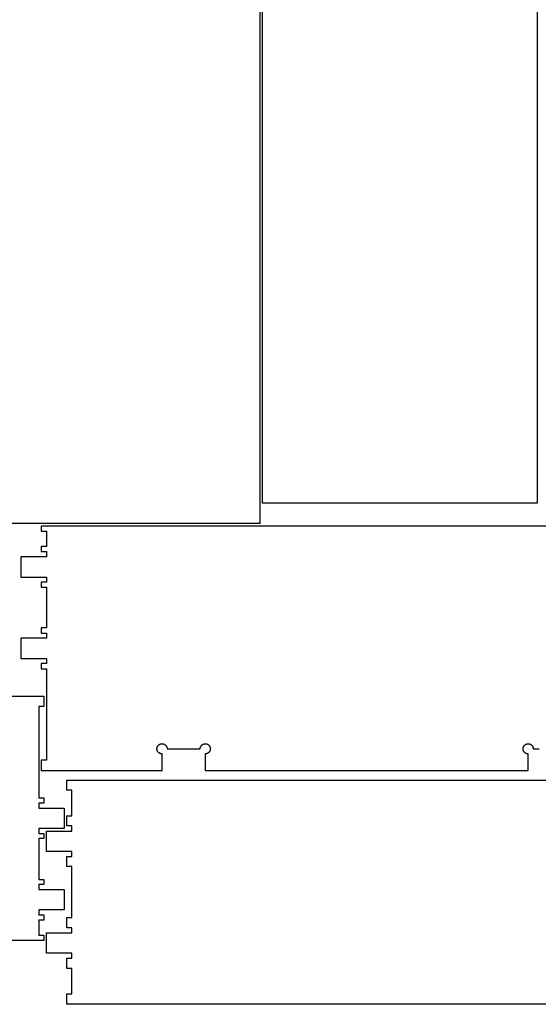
# Model space of a CAD drawing. Extents: x 0 to 6880, y 0 to 3267.
# Tile 28 of 37: x 5101 to 6019, y 0 to 1741. Entities that reach past the tile are written whole.
import ezdxf

# ---------------------------------------------------------------- set-up
doc = ezdxf.new("R2010")
doc.units = 0
doc.layers.get('0').update_dxf_attribs({"linetype": 'CONTINUOUS'})

msp = doc.modelspace()

# ---------------------------------------------------------------- linework, layer by layer
at = {"color": 0, "const_width": 1}
for points in [[(6017, 2074.14), (6017, 886.139), (5531, 886.139), (5531, 2074.14), (6017, 2074.14)], [(4770.5, 2038.14), (5526.5, 2038.14), (5526.5, 850.139), (4770.5, 850.139), (4770.5, 2038.14)]]:
    msp.add_lwpolyline(points, close=True, dxfattribs=at)
at = {"color": 0}
for points in [[(5531, 2074.14), (6017, 2074.14), (6017, 886.139), (5531, 886.139), (5531, 2074.14)], [(4770.5, 2038.14), (5526.5, 2038.14), (5526.5, 850.139), (4770.5, 850.139), (4770.5, 2038.14)]]:
    msp.add_lwpolyline(points, close=True, dxfattribs=at)
at = {"color": 0, "const_width": 1}
for points in [[(6291.5, 845.639), (5139.5, 845.639), (5139.5, 836.639), (5148.5, 836.639), (5148.5, 809.639), (5139.5, 809.639), (5139.5, 800.639), (5148.5, 800.639), (5148.5, 791.639), (5103.5, 791.639), (5103.5, 755.639), (5148.5, 755.639), (5148.5, 746.639), (5139.5, 746.639), (5139.5, 737.639), (5148.5, 737.639), (5148.5, 665.639), (5139.5, 665.639), (5139.5, 656.639), (5148.5, 656.639), (5148.5, 647.639), (5103.5, 647.639), (5103.5, 611.639), (5148.5, 611.639), (5148.5, 602.639), (5139.5, 602.639), (5139.5, 593.639), (5148.5, 593.639), (5148.5, 431.639), (5139.5, 431.639), (5139.5, 413.639), (5353.25, 413.639), (5353.25, 442.889), (5352.75, 442.901), (5352.26, 442.942), (5351.79, 443.007), (5351.32, 443.096), (5350.86, 443.21), (5350.4, 443.347), (5349.96, 443.507), (5349.53, 443.69), (5349.11, 443.893), (5348.71, 444.118), (5348.32, 444.361), (5347.93, 444.625), (5347.57, 444.907), (5347.22, 445.207), (5346.89, 445.525), (5346.57, 445.858), (5346.26, 446.208), (5345.99, 446.574), (5345.72, 446.953), (5345.47, 447.346), (5345.25, 447.753), (5345.06, 448.172), (5344.88, 448.603), (5344.71, 449.044), (5344.57, 449.496), (5344.46, 449.958), (5344.36, 450.429), (5344.31, 450.908), (5344.26, 451.394), (5344.25, 451.889), (5344.25, 451.889), (5344.25, 452.21), (5344.28, 452.528), (5344.31, 452.844), (5344.33, 453.16), (5344.39, 453.471), (5344.44, 453.779), (5344.53, 454.085), (5344.6, 454.388), (5344.69, 454.686), (5344.79, 454.981), (5344.92, 455.272), (5345.03, 455.558), (5345.17, 455.84), (5345.31, 456.117), (5345.46, 456.389), (5345.61, 456.656), (5345.79, 456.915), (5345.96, 457.171), (5346.15, 457.419), (5346.35, 457.662), (5346.56, 457.899), (5346.76, 458.126), (5346.99, 458.349), (5347.21, 458.564), (5347.44, 458.771), (5347.69, 458.969), (5347.94, 459.161), (5348.21, 459.343), (5348.47, 459.518), (5348.75, 459.683), (5349.03, 459.839), (5349.32, 459.983), (5349.6, 460.117), (5349.89, 460.24), (5350.19, 460.353), (5350.49, 460.454), (5350.79, 460.546), (5351.1, 460.626), (5351.39, 460.696), (5351.71, 460.754), (5352.01, 460.803), (5352.32, 460.84), (5352.63, 460.867), (5352.94, 460.883), (5353.25, 460.889), (5353.56, 460.883), (5353.88, 460.867), (5354.18, 460.84), (5354.49, 460.803), (5354.79, 460.754), (5355.11, 460.696), (5355.4, 460.626), (5355.71, 460.546), (5356.01, 460.454), (5356.31, 460.353), (5356.61, 460.24), (5356.9, 460.117), (5357.18, 459.983), (5357.47, 459.839), (5357.75, 459.683), (5358.03, 459.518), (5358.29, 459.343), (5358.56, 459.161), (5358.81, 458.969), (5359.06, 458.771), (5359.29, 458.564), (5359.51, 458.349), (5359.74, 458.128), (5359.94, 457.899), (5360.15, 457.662), (5360.35, 457.419), (5360.54, 457.171), (5360.71, 456.917), (5360.89, 456.656), (5361.04, 456.389), (5361.19, 456.117), (5361.33, 455.84), (5361.47, 455.558), (5361.58, 455.272), (5361.71, 454.982), (5361.81, 454.686), (5361.9, 454.388), (5361.97, 454.086), (5362.06, 453.779), (5362.11, 453.471), (5362.17, 453.16), (5362.19, 452.844), (5362.22, 452.528), (5362.25, 452.21), (5362.25, 451.889), (5372.51, 451.889), (5374.89, 451.889), (5394.42, 451.889), (5397.32, 451.889), (5417.9, 451.889), (5419.11, 451.889), (5420.75, 451.889), (5420.76, 452.251), (5420.78, 452.611), (5420.82, 452.968), (5420.86, 453.322), (5420.93, 453.672), (5421, 454.018), (5421.1, 454.358), (5421.19, 454.696), (5421.32, 455.026), (5421.44, 455.353), (5421.58, 455.674), (5421.74, 455.988), (5421.9, 456.294), (5422.08, 456.596), (5422.26, 456.889), (5422.47, 457.175), (5422.68, 457.453), (5422.9, 457.724), (5423.13, 457.985), (5423.38, 458.238), (5423.63, 458.482), (5423.89, 458.715), (5424.15, 458.939), (5424.44, 459.153), (5424.72, 459.357), (5425.03, 459.55), (5425.33, 459.731), (5425.65, 459.9), (5425.97, 460.058), (5426.31, 460.204), (5426.64, 460.336), (5426.99, 460.454), (5427.33, 460.557), (5427.68, 460.646), (5428.03, 460.722), (5428.38, 460.783), (5428.72, 460.831), (5429.07, 460.864), (5429.42, 460.883), (5429.78, 460.889), (5430.13, 460.882), (5430.47, 460.86), (5430.82, 460.825), (5431.17, 460.778), (5431.51, 460.715), (5431.85, 460.642), (5432.18, 460.553), (5432.51, 460.453), (5432.85, 460.339), (5433.18, 460.213), (5433.5, 460.072), (5433.82, 459.921), (5434.13, 459.756), (5434.43, 459.578), (5434.72, 459.387), (5435.01, 459.185), (5435.31, 458.971), (5435.58, 458.743), (5435.85, 458.504), (5436.11, 458.253), (5436.36, 457.99), (5436.61, 457.721), (5436.83, 457.443), (5437.04, 457.158), (5437.25, 456.865), (5437.44, 456.567), (5437.61, 456.261), (5437.78, 455.951), (5437.93, 455.635), (5438.07, 455.313), (5438.19, 454.987), (5438.32, 454.657), (5438.42, 454.322), (5438.5, 453.985), (5438.58, 453.644), (5438.64, 453.301), (5438.69, 452.956), (5438.72, 452.608), (5438.75, 452.26), (5438.75, 451.91), (5438.75, 451.56), (5438.72, 451.208), (5438.69, 450.858), (5438.64, 450.508), (5438.58, 450.16), (5438.51, 449.813), (5438.42, 449.467), (5438.32, 449.124), (5438.19, 448.782), (5438.07, 448.444), (5437.92, 448.111), (5437.76, 447.787), (5437.6, 447.471), (5437.42, 447.164), (5437.22, 446.865), (5437.01, 446.575), (5436.81, 446.294), (5436.58, 446.022), (5436.35, 445.761), (5436.1, 445.51), (5435.85, 445.268), (5435.58, 445.036), (5435.32, 444.815), (5435.04, 444.604), (5434.75, 444.406), (5434.46, 444.217), (5434.15, 444.04), (5433.85, 443.875), (5433.53, 443.722), (5433.21, 443.582), (5432.89, 443.453), (5432.56, 443.338), (5432.22, 443.233), (5431.88, 443.143), (5431.53, 443.067), (5431.18, 443.003), (5430.83, 442.953), (5430.47, 442.918), (5430.11, 442.896), (5429.75, 442.889), (5429.75, 413.639), (6001.25, 413.639), (6001.25, 442.889), (6000.75, 442.901), (6000.26, 442.942), (5999.79, 443.007), (5999.32, 443.096), (5998.86, 443.21), (5998.4, 443.347), (5997.96, 443.508), (5997.53, 443.69), (5997.11, 443.893), (5996.71, 444.118), (5996.32, 444.362), (5995.93, 444.625), (5995.57, 444.907), (5995.22, 445.208), (5994.89, 445.525), (5994.57, 445.858), (5994.26, 446.208), (5993.99, 446.574), (5993.72, 446.953), (5993.47, 447.346), (5993.25, 447.753), (5993.06, 448.172), (5992.88, 448.603), (5992.71, 449.044), (5992.57, 449.496), (5992.46, 449.958), (5992.38, 450.429), (5992.31, 450.908), (5992.26, 451.394), (5992.25, 451.889), (5992.26, 452.381), (5992.31, 452.867), (5992.38, 453.344), (5992.46, 453.814), (5992.58, 454.274), (5992.72, 454.724), (5992.88, 455.164), (5993.06, 455.593), (5993.26, 456.011), (5993.49, 456.415), (5993.74, 456.807), (5994, 457.185), (5994.28, 457.549), (5994.58, 457.897), (5994.9, 458.229), (5995.24, 458.546), (5995.58, 458.844), (5995.94, 459.125), (5996.32, 459.387), (5996.72, 459.631), (5997.13, 459.854), (5997.54, 460.056), (5997.97, 460.238), (5998.42, 460.396), (5998.86, 460.533), (5999.32, 460.646), (5999.79, 460.736), (6000.28, 460.8), (6000.76, 460.84), (6001.25, 460.853), (6001.74, 460.84), (6002.22, 460.8), (6002.71, 460.736), (6003.18, 460.646), (6003.64, 460.533), (6004.08, 460.396), (6004.53, 460.238), (6004.96, 460.056), (6005.38, 459.854), (6005.78, 459.631), (6006.18, 459.387), (6006.56, 459.125), (6006.92, 458.844), (6007.26, 458.546), (6007.6, 458.229), (6007.92, 457.897), (6008.22, 457.549), (6008.5, 457.186), (6008.76, 456.807), (6009.01, 456.415), (6009.24, 456.011), (6009.44, 455.593), (6009.63, 455.164), (6009.78, 454.725), (6009.92, 454.274), (6010.04, 453.814), (6010.13, 453.344), (6010.19, 452.867), (6010.24, 452.381), (6010.25, 451.889), (6020.51, 451.889)], [(3992, 545.003), (5144, 545.003), (5144, 527.003), (5135, 527.003), (5135, 365.003), (5144, 365.003), (5144, 356.003), (5135, 356.003), (5135, 347.003), (5180, 347.003), (5180, 311.003), (5135, 311.003), (5135, 302.003), (5144, 302.003), (5144, 293.003), (5135, 293.003), (5135, 221.003), (5144, 221.003), (5144, 212.003), (5135, 212.003), (5135, 203.003), (5180, 203.003), (5180, 167.003), (5135, 167.003), (5135, 158.003), (5144, 158.003), (5144, 149.003), (5135, 149.003), (5135, 122.003), (5144, 122.003), (5144, 113.003), (3992, 113.003)], [(6336.5, 0.5033), (5184.5, 0.5033), (5184.5, 18.5032), (5193.5, 18.5032), (5193.5, 63.5032), (5184.5, 63.5032), (5184.5, 81.5032), (5193.5, 81.5032), (5193.5, 90.5032), (5148.5, 90.5032), (5148.5, 126.503), (5193.5, 126.503), (5193.5, 135.503), (5184.5, 135.503), (5184.5, 153.503), (5193.5, 153.503), (5193.5, 243.503), (5184.5, 243.503), (5184.5, 261.503), (5193.5, 261.503), (5193.5, 270.503), (5148.5, 270.503), (5148.5, 306.503), (5193.5, 306.503), (5193.5, 315.503), (5184.5, 315.503), (5184.5, 333.503), (5193.5, 333.503), (5193.5, 378.503), (5184.5, 378.503), (5184.5, 396.503), (6336.5, 396.503)]]:
    msp.add_lwpolyline(points, dxfattribs=at)
at = {"color": 0}
for points in [[(6291.5, 845.639), (5139.5, 845.639), (5139.5, 836.639), (5148.5, 836.639), (5148.5, 809.639), (5139.5, 809.639), (5139.5, 800.639), (5148.5, 800.639), (5148.5, 791.639), (5103.5, 791.639), (5103.5, 755.639), (5148.5, 755.639), (5148.5, 746.639), (5139.5, 746.639), (5139.5, 737.639), (5148.5, 737.639), (5148.5, 665.639), (5139.5, 665.639), (5139.5, 656.639), (5148.5, 656.639), (5148.5, 647.639), (5103.5, 647.639), (5103.5, 611.639), (5148.5, 611.639), (5148.5, 602.639), (5139.5, 602.639), (5139.5, 593.639), (5148.5, 593.639), (5148.5, 431.639), (5139.5, 431.639), (5139.5, 413.639), (5353.25, 413.639), (5353.25, 442.889), (5352.75, 442.901), (5352.26, 442.942), (5351.79, 443.007), (5351.32, 443.096), (5350.86, 443.21), (5350.4, 443.347), (5349.96, 443.507), (5349.53, 443.69), (5349.11, 443.893), (5348.71, 444.118), (5348.32, 444.361), (5347.93, 444.625), (5347.57, 444.907), (5347.22, 445.207), (5346.89, 445.525), (5346.57, 445.858), (5346.26, 446.208), (5345.99, 446.574), (5345.72, 446.953), (5345.47, 447.346), (5345.25, 447.753), (5345.06, 448.172), (5344.88, 448.603), (5344.71, 449.044), (5344.57, 449.496), (5344.46, 449.958), (5344.36, 450.429), (5344.31, 450.908), (5344.26, 451.394), (5344.25, 451.889), (5344.25, 451.889), (5344.25, 452.21), (5344.28, 452.528), (5344.31, 452.844), (5344.33, 453.16), (5344.39, 453.471), (5344.44, 453.779), (5344.53, 454.085), (5344.6, 454.388), (5344.69, 454.686), (5344.79, 454.981), (5344.92, 455.272), (5345.03, 455.558), (5345.17, 455.84), (5345.31, 456.117), (5345.46, 456.389), (5345.61, 456.656), (5345.79, 456.915), (5345.96, 457.171), (5346.15, 457.419), (5346.35, 457.662), (5346.56, 457.899), (5346.76, 458.126), (5346.99, 458.349), (5347.21, 458.564), (5347.44, 458.771), (5347.69, 458.969), (5347.94, 459.161), (5348.21, 459.343), (5348.47, 459.518), (5348.75, 459.683), (5349.03, 459.839), (5349.32, 459.983), (5349.6, 460.117), (5349.89, 460.24), (5350.19, 460.353), (5350.49, 460.454), (5350.79, 460.546), (5351.1, 460.626), (5351.39, 460.696), (5351.71, 460.754), (5352.01, 460.803), (5352.32, 460.84), (5352.63, 460.867), (5352.94, 460.883), (5353.25, 460.889), (5353.56, 460.883), (5353.88, 460.867), (5354.18, 460.84), (5354.49, 460.803), (5354.79, 460.754), (5355.11, 460.696), (5355.4, 460.626), (5355.71, 460.546), (5356.01, 460.454), (5356.31, 460.353), (5356.61, 460.24), (5356.9, 460.117), (5357.18, 459.983), (5357.47, 459.839), (5357.75, 459.683), (5358.03, 459.518), (5358.29, 459.343), (5358.56, 459.161), (5358.81, 458.969), (5359.06, 458.771), (5359.29, 458.564), (5359.51, 458.349), (5359.74, 458.128), (5359.94, 457.899), (5360.15, 457.662), (5360.35, 457.419), (5360.54, 457.171), (5360.71, 456.917), (5360.89, 456.656), (5361.04, 456.389), (5361.19, 456.117), (5361.33, 455.84), (5361.47, 455.558), (5361.58, 455.272), (5361.71, 454.982), (5361.81, 454.686), (5361.9, 454.388), (5361.97, 454.086), (5362.06, 453.779), (5362.11, 453.471), (5362.17, 453.16), (5362.19, 452.844), (5362.22, 452.528), (5362.25, 452.21), (5362.25, 451.889), (5372.51, 451.889), (5374.89, 451.889), (5394.42, 451.889), (5397.32, 451.889), (5417.9, 451.889), (5419.11, 451.889), (5420.75, 451.889), (5420.76, 452.251), (5420.78, 452.611), (5420.82, 452.968), (5420.86, 453.322), (5420.93, 453.672), (5421, 454.018), (5421.1, 454.358), (5421.19, 454.696), (5421.32, 455.026), (5421.44, 455.353), (5421.58, 455.674), (5421.74, 455.988), (5421.9, 456.294), (5422.08, 456.596), (5422.26, 456.889), (5422.47, 457.175), (5422.68, 457.453), (5422.9, 457.724), (5423.13, 457.985), (5423.38, 458.238), (5423.63, 458.482), (5423.89, 458.715), (5424.15, 458.939), (5424.44, 459.153), (5424.72, 459.357), (5425.03, 459.55), (5425.33, 459.731), (5425.65, 459.9), (5425.97, 460.058), (5426.31, 460.204), (5426.64, 460.336), (5426.99, 460.454), (5427.33, 460.557), (5427.68, 460.646), (5428.03, 460.722), (5428.38, 460.783), (5428.72, 460.831), (5429.07, 460.864), (5429.42, 460.883), (5429.78, 460.889), (5430.13, 460.882), (5430.47, 460.86), (5430.82, 460.825), (5431.17, 460.778), (5431.51, 460.715), (5431.85, 460.642), (5432.18, 460.553), (5432.51, 460.453), (5432.85, 460.339), (5433.18, 460.213), (5433.5, 460.072), (5433.82, 459.921), (5434.13, 459.756), (5434.43, 459.578), (5434.72, 459.387), (5435.01, 459.185), (5435.31, 458.971), (5435.58, 458.743), (5435.85, 458.504), (5436.11, 458.253), (5436.36, 457.99), (5436.61, 457.721), (5436.83, 457.443), (5437.04, 457.158), (5437.25, 456.865), (5437.44, 456.567), (5437.61, 456.261), (5437.78, 455.951), (5437.93, 455.635), (5438.07, 455.313), (5438.19, 454.987), (5438.32, 454.657), (5438.42, 454.322), (5438.5, 453.985), (5438.58, 453.644), (5438.64, 453.301), (5438.69, 452.956), (5438.72, 452.608), (5438.75, 452.26), (5438.75, 451.91), (5438.75, 451.56), (5438.72, 451.208), (5438.69, 450.858), (5438.64, 450.508), (5438.58, 450.16), (5438.51, 449.813), (5438.42, 449.467), (5438.32, 449.124), (5438.19, 448.782), (5438.07, 448.444), (5437.92, 448.111), (5437.76, 447.787), (5437.6, 447.471), (5437.42, 447.164), (5437.22, 446.865), (5437.01, 446.575), (5436.81, 446.294), (5436.58, 446.022), (5436.35, 445.761), (5436.1, 445.51), (5435.85, 445.268), (5435.58, 445.036), (5435.32, 444.815), (5435.04, 444.604), (5434.75, 444.406), (5434.46, 444.217), (5434.15, 444.04), (5433.85, 443.875), (5433.53, 443.722), (5433.21, 443.582), (5432.89, 443.453), (5432.56, 443.338), (5432.22, 443.233), (5431.88, 443.143), (5431.53, 443.067), (5431.18, 443.003), (5430.83, 442.953), (5430.47, 442.918), (5430.11, 442.896), (5429.75, 442.889), (5429.75, 413.639), (6001.25, 413.639), (6001.25, 442.889), (6000.75, 442.901), (6000.26, 442.942), (5999.79, 443.007), (5999.32, 443.096), (5998.86, 443.21), (5998.4, 443.347), (5997.96, 443.508), (5997.53, 443.69), (5997.11, 443.893), (5996.71, 444.118), (5996.32, 444.362), (5995.93, 444.625), (5995.57, 444.907), (5995.22, 445.208), (5994.89, 445.525), (5994.57, 445.858), (5994.26, 446.208), (5993.99, 446.574), (5993.72, 446.953), (5993.47, 447.346), (5993.25, 447.753), (5993.06, 448.172), (5992.88, 448.603), (5992.71, 449.044), (5992.57, 449.496), (5992.46, 449.958), (5992.38, 450.429), (5992.31, 450.908), (5992.26, 451.394), (5992.25, 451.889), (5992.26, 452.381), (5992.31, 452.867), (5992.38, 453.344), (5992.46, 453.814), (5992.58, 454.274), (5992.72, 454.724), (5992.88, 455.164), (5993.06, 455.593), (5993.26, 456.011), (5993.49, 456.415), (5993.74, 456.807), (5994, 457.185), (5994.28, 457.549), (5994.58, 457.897), (5994.9, 458.229), (5995.24, 458.546), (5995.58, 458.844), (5995.94, 459.125), (5996.32, 459.387), (5996.72, 459.631), (5997.13, 459.854), (5997.54, 460.056), (5997.97, 460.238), (5998.42, 460.396), (5998.86, 460.533), (5999.32, 460.646), (5999.79, 460.736), (6000.28, 460.8), (6000.76, 460.84), (6001.25, 460.853), (6001.74, 460.84), (6002.22, 460.8), (6002.71, 460.736), (6003.18, 460.646), (6003.64, 460.533), (6004.08, 460.396), (6004.53, 460.238), (6004.96, 460.056), (6005.38, 459.854), (6005.78, 459.631), (6006.18, 459.387), (6006.56, 459.125), (6006.92, 458.844), (6007.26, 458.546), (6007.6, 458.229), (6007.92, 457.897), (6008.22, 457.549), (6008.5, 457.186), (6008.76, 456.807), (6009.01, 456.415), (6009.24, 456.011), (6009.44, 455.593), (6009.63, 455.164), (6009.78, 454.725), (6009.92, 454.274), (6010.04, 453.814), (6010.13, 453.344), (6010.19, 452.867), (6010.24, 452.381), (6010.25, 451.889), (6020.51, 451.889)], [(3992, 545.003), (5144, 545.003), (5144, 527.003), (5135, 527.003), (5135, 365.003), (5144, 365.003), (5144, 356.003), (5135, 356.003), (5135, 347.003), (5180, 347.003), (5180, 311.003), (5135, 311.003), (5135, 302.003), (5144, 302.003), (5144, 293.003), (5135, 293.003), (5135, 221.003), (5144, 221.003), (5144, 212.003), (5135, 212.003), (5135, 203.003), (5180, 203.003), (5180, 167.003), (5135, 167.003), (5135, 158.003), (5144, 158.003), (5144, 149.003), (5135, 149.003), (5135, 122.003), (5144, 122.003), (5144, 113.003), (3992, 113.003)], [(6336.5, 0.5033), (5184.5, 0.5033), (5184.5, 18.5032), (5193.5, 18.5032), (5193.5, 63.5032), (5184.5, 63.5032), (5184.5, 81.5032), (5193.5, 81.5032), (5193.5, 90.5032), (5148.5, 90.5032), (5148.5, 126.503), (5193.5, 126.503), (5193.5, 135.503), (5184.5, 135.503), (5184.5, 153.503), (5193.5, 153.503), (5193.5, 243.503), (5184.5, 243.503), (5184.5, 261.503), (5193.5, 261.503), (5193.5, 270.503), (5148.5, 270.503), (5148.5, 306.503), (5193.5, 306.503), (5193.5, 315.503), (5184.5, 315.503), (5184.5, 333.503), (5193.5, 333.503), (5193.5, 378.503), (5184.5, 378.503), (5184.5, 396.503), (6336.5, 396.503)]]:
    msp.add_lwpolyline(points, dxfattribs=at)

doc.saveas('drawing.dxf')
